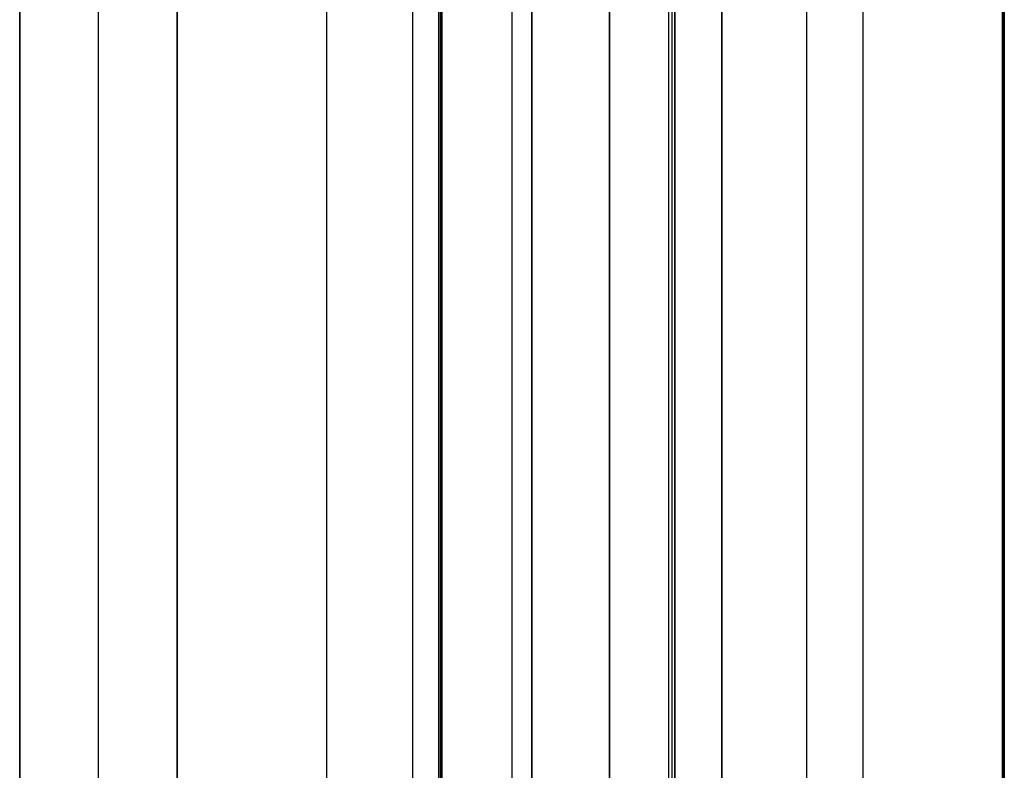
# Model space of a CAD drawing. Header units: millimetres. Extents: x -15 to 7, y 1 to 148.
# Tile 224 of 256: x -7.85 to -5.34, y 79.86 to 81.77. Entities that reach past the tile are written whole.
import ezdxf

# ---------------------------------------------------------------- set-up
doc = ezdxf.new("R2010")
doc.units = ezdxf.units.MM
doc.header["$MEASUREMENT"] = 0
doc.layers.add('Default', color=7, linetype='Continuous', true_color=0x000000)

msp = doc.modelspace()

# ---------------------------------------------------------------- linework, layer by layer
at = {"layer": 'Default', "color": 254, "true_color": 0xcad1ee}
for points in [[(-7.845, 139.9844), (-7.845, 12.8793)], [(-7.445, 107.9133), (-7.445, 70.9413)], [(-7.845, 107.8596), (-7.845, 72.095)], [(-6.595, 72.1277), (-6.595, 107.8269)], [(-5.345, 72.1604), (-5.345, 107.7942)], [(-7.845, 71.9267), (-7.845, 106.9279)], [(-7.845, 106.9279), (-7.845, 71.9267)], [(-7.645, 71.9337), (-7.645, 106.9209)], [(-7.645, 71.9337), (-7.645, 106.9209)], [(-7.445, 106.9139), (-7.445, 71.9407)], [(-7.445, 71.9407), (-7.445, 106.9139)], [(-7.845, 8.202), (-7.845, 103.3467)], [(-7.0659, 103.3467), (-7.0659, 8.202)], [(-5.345, 101.5127), (-5.345, 11.4049)], [(-5.8461, 11.3918), (-5.8461, 101.3086)], [(-6.8472, 10.8888), (-6.8472, 101.1419)], [(-6.8472, 10.8888), (-6.8472, 101.1419)], [(-6.8472, 10.8888), (-6.8472, 101.1419)], [(-6.7815, 101.1419), (-6.7815, 10.8888)], [(-6.7815, 101.1419), (-6.7815, 10.8888)], [(-6.7771, 101.1419), (-6.7771, 10.8888)], [(-6.7771, 101.1419), (-6.7771, 10.8888)], [(-6.7728, 101.1419), (-6.7728, 10.8888)], [(-6.7728, 10.8888), (-6.7728, 101.1419)], [(-6.3472, 11.5888), (-6.3472, 100.4419)], [(-6.3472, 100.4419), (-6.3472, 11.5888)], [(-6.3472, 11.5888), (-6.3472, 100.4419)], [(-6.3472, 11.5888), (-6.3472, 100.4419)], [(-6.3472, 11.5888), (-6.3472, 100.4419)], [(-6.3472, 11.5888), (-6.3472, 100.4419)], [(-6.1972, 11.5888), (-6.1972, 100.4419)], [(-6.1972, 11.5888), (-6.1972, 100.4419)], [(-6.1894, 100.4419), (-6.1894, 11.5888)], [(-6.1894, 100.4419), (-6.1894, 11.5888)], [(-6.1815, 11.5888), (-6.1815, 100.4419)], [(-6.1815, 100.4419), (-6.1815, 11.5888)], [(-6.545, 18.1304), (-6.545, 97.2896)], [(-5.7037, 17.6182), (-5.7037, 96.8024)], [(-5.7037, 17.6182), (-5.7037, 96.8024)], [(-5.345, 96.815), (-5.345, 17.6056)], [(-5.345, 17.6056), (-5.345, 96.815)], [(-6.545, 18.1304), (-6.545, 96.7899)], [(-6.545, 96.7899), (-6.545, 18.1304)], [(-6.0624, 96.7899), (-6.0624, 17.6307)], [(-6.0624, 17.6307), (-6.0624, 96.7899)], [(-6.545, 79.3264), (-6.545, 93.7773)], [(-6.545, 79.3265), (-6.545, 93.7773)], [(-5.345, 93.3027), (-5.345, 79.8011)], [(-5.345, 79.8011), (-5.345, 93.3027)], [(-5.345, 93.3027), (-5.345, 79.8012)], [(-5.345, 79.8012), (-5.345, 93.3027)], [(-6.545, 93.2776), (-6.545, 79.8261)], [(-6.545, 79.8261), (-6.545, 93.2776)], [(-6.545, 93.2776), (-6.545, 79.8262)], [(-6.545, 79.8262), (-6.545, 93.2776)], [(-6.0624, 93.2776), (-6.0624, 79.8261)], [(-6.0624, 79.8261), (-6.0624, 93.2776)], [(-6.0624, 93.2776), (-6.0624, 79.8262)], [(-6.0624, 79.8262), (-6.0624, 93.2776)], [(-5.7037, 79.8136), (-5.7037, 93.2902)], [(-5.7037, 79.8136), (-5.7037, 93.2902)], [(-5.7037, 79.8137), (-5.7037, 93.2902)], [(-5.7037, 79.8137), (-5.7037, 93.2902)]]:
    msp.add_lwpolyline(points, dxfattribs=at)
at = {"layer": 'Default', "color": 7, "true_color": 0xffffff}
for points in [[(-5.3497, 108.7321), (-5.3497, 61.9758)], [(-5.3497, 61.9758), (-5.3497, 97.6674)]]:
    msp.add_lwpolyline(points, dxfattribs=at)

doc.saveas('drawing.dxf')
